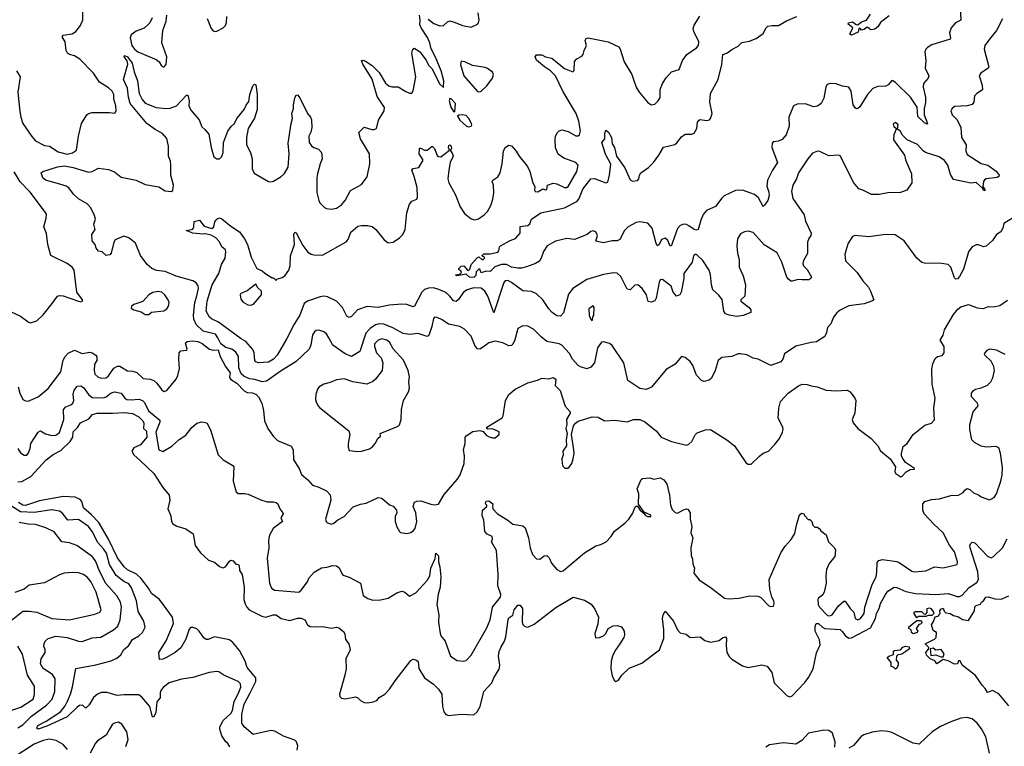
# Model space of a CAD drawing. Extents: x 2133489 to 2292442, y 756223 to 916462.
# Tile 168 of 256: x 2196629 to 2204450, y 818340 to 824110. Entities that reach past the tile are written whole.
import ezdxf

# ---------------------------------------------------------------- set-up
doc = ezdxf.new("R2010")
doc.units = 0

msp = doc.modelspace()

# ---------------------------------------------------------------- linework, layer by layer
at = {"layer": '0CON20XD'}
for points in [[(2196603, 823703), (2196632.5, 823655), (2196614.5, 823535), (2196631.3, 823381.3), (2196637.5, 823335), (2196655, 823286), (2196725, 823182.5), (2196755, 823149.2), (2196825, 823111.4), (2196865, 823105.7), (2196935, 823061.5), (2197005, 823040.9), (2197047.8, 823052.2), (2197080, 823075), (2197097.1, 823185), (2197120.8, 823285), (2197161.2, 823355), (2197175, 823365.6), (2197205, 823372.2), (2197343, 823373), (2197385, 823366.7), (2197395.8, 823385), (2197392.2, 823425), (2197377.7, 823477.7), (2197377.5, 823515), (2197362.9, 823542.9), (2197335, 823568.5), (2197263.4, 823613.4), (2197214.4, 823685), (2197106, 823796), (2197065, 823822.9), (2197025, 823834.3), (2197009.2, 823845), (2196997.1, 823865), (2196991.2, 823935), (2196967.5, 823975), (2196974.1, 823985.9), (2197045, 823998.8), (2197075, 824016.7), (2197111.2, 824065), (2197130, 824110), (2197129.6, 824255)], [(2204515.5, 822534.5), (2204445, 822492.5), (2204436.7, 822455), (2204421.2, 822425), (2204387, 822403), (2204355, 822357.5), (2204305, 822312.5), (2204285, 822307.5), (2204245, 822322.5), (2204225, 822323.3), (2204195, 822307.5), (2204164.1, 822265.9), (2204125, 822130), (2204095, 822070), (2204077, 822053), (2204065, 822050), (2204055, 822060), (2204024.5, 822144.5), (2204005, 822166), (2203935, 822177.1), (2203825, 822174), (2203795, 822182), (2203756, 822215), (2203653.3, 822353.3), (2203582.3, 822402.3), (2203505.9, 822404.1), (2203373.9, 822386.1), (2203265, 822396.7), (2203245, 822387.5), (2203210, 822335), (2203195.9, 822294.1), (2203184, 822245), (2203188, 822195), (2203281.3, 822101.3), (2203325.8, 822035), (2203370, 821985), (2203388, 821955), (2203412.5, 821885), (2203403.6, 821876.4), (2203336.9, 821853.1), (2203215, 821838.9), (2203146.2, 821803.8), (2203118.1, 821781.9), (2203093, 821747), (2203072, 821695), (2203046, 821665), (2203038, 821625), (2203023.8, 821595), (2202957.6, 821552.4), (2202914.4, 821545.6), (2202795, 821518), (2202705, 821456.7), (2202690.5, 821415), (2202675, 821391.9), (2202595, 821364.2), (2202495, 821414.4), (2202455, 821423.3), (2202405, 821447.5), (2202355, 821456.9), (2202334.5, 821455.5), (2202285, 821434.3), (2202205, 821428), (2202177.3, 821402.7), (2202154.2, 821325), (2202125, 821263.3), (2202105, 821248.8), (2202065, 821236.7), (2202045, 821243.8), (2202005, 821286.7), (2201974.4, 821365), (2201955.4, 821395.4), (2201915, 821428), (2201885, 821436.2), (2201835, 821374), (2201765, 821332), (2201647.9, 821192.1), (2201605, 821174.3), (2201555, 821181.9), (2201459.2, 821245), (2201428, 821385), (2201335, 821522.5), (2201315, 821538.8), (2201265, 821552.5), (2201250.7, 821549.3), (2201218.8, 821505), (2201193.8, 821385), (2201165, 821350), (2201135, 821338), (2201082.1, 821352.1), (2201063.7, 821363.7), (2201018.8, 821415), (2200995, 821458.8), (2200934, 821525), (2200915, 821535.6), (2200815, 821555.5), (2200770.3, 821590.3), (2200711.3, 821651.3), (2200665, 821677.5), (2200625, 821678), (2200585, 821656.7), (2200562, 821568), (2200546.6, 821533.4), (2200535, 821522), (2200515, 821520.8), (2200467.5, 821545), (2200405, 821557.1), (2200356.6, 821543.4), (2200321.8, 821518.2), (2200285, 821494), (2200265, 821496.2), (2200246.5, 821516.5), (2200215.9, 821595.9), (2200163, 821653), (2200125, 821672.9), (2200035, 821693.1), (2199985, 821727.1), (2199943.9, 821746.1), (2199925, 821746.7), (2199915, 821737.5), (2199902.7, 821675), (2199883.1, 821616.9), (2199875, 821600), (2199865, 821594.3), (2199795, 821616.9), (2199725, 821610), (2199675, 821618.9), (2199593.4, 821663.4), (2199521.9, 821691.9), (2199485, 821695.7), (2199455, 821686.8), (2199411.7, 821658.3), (2199379.1, 821620.9), (2199330.5, 821475), (2199265, 821434.4), (2199215, 821455.5), (2199117.5, 821525), (2199083.6, 821583.7), (2199065.3, 821615.3), (2199045, 821632.2), (2199005, 821644.4), (2198985, 821641.4), (2198969.8, 821630.2), (2198955, 821606.2), (2198942.1, 821525), (2198927.4, 821492.6), (2198824.3, 821395), (2198705, 821322.3), (2198589.7, 821240.3), (2198555, 821233.2), (2198497.4, 821252.6), (2198455, 821258.2), (2198408.7, 821278.7), (2198388.9, 821298.9), (2198370.5, 821345), (2198366, 821436), (2198345, 821468.6), (2198315, 821492.9), (2198266.4, 821506.4), (2198225.8, 821535.8), (2198204, 821585), (2198185, 821612), (2198085, 821636.7), (2198029.8, 821689.8), (2198013, 821733), (2198008.8, 821765), (2198019.8, 821865), (2198032.2, 821907.8), (2198050.5, 821975), (2198047.5, 821997.5), (2198031.7, 822021.7), (2198005, 822036.1), (2197872.6, 822072.6), (2197785, 822110.9), (2197715, 822119.5), (2197678, 822135), (2197641.4, 822165), (2197588, 822238), (2197548.1, 822335), (2197495, 822378.5), (2197455, 822390), (2197387.3, 822362.7), (2197375.8, 822344.2), (2197356.2, 822255), (2197345, 822242.5), (2197315, 822237.5), (2197285, 822266.7), (2197255, 822272.5), (2197237.5, 822295), (2197227.5, 822325), (2197203.8, 822355), (2197201.2, 822405), (2197227.5, 822445), (2197218, 822485), (2197230, 822525), (2197224.2, 822555), (2197194, 822615), (2197165, 822648), (2197095, 822686.2), (2197056.2, 822725), (2197018.8, 822775), (2196998.6, 822788.6), (2196967.4, 822797.4), (2196833.5, 822835), (2196813.8, 822855), (2196798.8, 822895), (2196812.5, 822905), (2196928.8, 822941.2), (2196985, 822948.4), (2197055, 822937.3), (2197175, 822900), (2197203.8, 822905), (2197255, 822931.9), (2197335, 822921.1), (2197381.1, 822901.1), (2197435, 822859.5), (2197555, 822836.5), (2197625, 822802.2), (2197733.4, 822783.4), (2197785, 822750), (2197833, 822747), (2197845, 822752.5), (2197850, 822795), (2197830.8, 822875), (2197830.8, 822955), (2197827, 822987), (2197812, 823025), (2197810, 823105), (2197797.9, 823167.9), (2197764.3, 823205), (2197705, 823237.5), (2197640, 823285), (2197505.9, 823445), (2197492.6, 823495), (2197486.6, 823565), (2197452.9, 823635), (2197487, 823757), (2197482.4, 823782.4), (2197460, 823815), (2197462.5, 823825), (2197485, 823814), (2197521.1, 823765), (2197538.5, 823695), (2197565.5, 823625), (2197576.9, 823525), (2197601.5, 823475), (2197625, 823448.1), (2197714, 823414), (2197795, 823404.5), (2197823.1, 823406.9), (2197875, 823425.6), (2197955, 823510), (2197965, 823510), (2197974.4, 823464.4), (2197973.7, 823423.7), (2197990.2, 823390.2), (2198054.7, 823314.7), (2198075, 823258.1), (2198099.1, 823239.1), (2198130.3, 823200.3), (2198149.2, 823095), (2198171.7, 823021.7), (2198194.2, 823004.2), (2198215, 823005.8), (2198235, 823024), (2198245.8, 823054.2), (2198248.5, 823135), (2198282.5, 823225), (2198308.2, 823261.8), (2198334.3, 823285), (2198354.3, 823325), (2198412.8, 823397.2), (2198428, 823432), (2198449.3, 823460.7), (2198457.8, 823515), (2198481.4, 823585), (2198495, 823598.8), (2198505, 823593.3), (2198514.3, 823515), (2198514.3, 823395.7), (2198493, 823327), (2198444.6, 823245.4), (2198431.8, 823175), (2198430.8, 823115), (2198462.5, 823055), (2198474.2, 823005.8), (2198474.4, 822925), (2198492.1, 822892.1), (2198604.5, 822824.5), (2198625, 822821.4), (2198645, 822827.8), (2198705.7, 822865), (2198731.9, 822888.1), (2198762.2, 822937.8), (2198768.2, 823045), (2198761.1, 823128.9), (2198784.2, 823285), (2198795.8, 823325), (2198790, 823365), (2198804, 823405), (2198802.5, 823435), (2198814.3, 823485.7), (2198822.5, 823507.5), (2198835, 823513.3), (2198855, 823490), (2198913.8, 823365), (2198938.8, 823335), (2198946.2, 823315), (2198950, 823255), (2198942.1, 823217.9), (2198925.7, 823184.3), (2198927.1, 823135), (2198947.2, 823107.2), (2198965, 823094.4), (2199002.9, 823082.9), (2199025.8, 823055), (2199031.9, 823005), (2199014.4, 822965), (2198993.3, 822886.7), (2198987.9, 822855), (2198988.3, 822738.3), (2199004.2, 822675), (2199014.2, 822655), (2199049.7, 822619.7), (2199065, 822610), (2199105.9, 822604.1), (2199145, 822614.2), (2199185, 822640), (2199214.2, 822675), (2199257.1, 822752.9), (2199345, 822800.8), (2199389.1, 822860.9), (2199410.6, 822965), (2199407.5, 823045), (2199336.7, 823165), (2199322.5, 823215), (2199365, 823256.2), (2199425, 823238), (2199445, 823238), (2199463.9, 823246.1), (2199478.3, 823311.7), (2199522.7, 823387.3), (2199527.7, 823412.3), (2199469, 823499), (2199428, 823638), (2199355, 823756.7), (2199343.8, 823785), (2199355, 823788), (2199375, 823782), (2199429.2, 823745), (2199485, 823690), (2199535, 823607.1), (2199560, 823585), (2199585, 823576.9), (2199635.8, 823575.8), (2199695, 823538.6), (2199725, 823525.8), (2199744.1, 823525.9), (2199755.5, 823544.5), (2199774.5, 823655), (2199743.1, 823845), (2199751.2, 823875), (2199765, 823883.8), (2199807.5, 823855), (2199858, 823788), (2199875, 823748.8), (2199901.3, 823721.3), (2199965, 823598), (2199995, 823572.5), (2199996.6, 823623.4), (2199977.5, 823705), (2199932.4, 823812.4), (2199897.4, 823877.4), (2199886.4, 823925), (2199867.7, 823967.7), (2199816.9, 824045), (2199807.8, 824072.2), (2199810.6, 824105), (2199804.6, 824145.4)], [(2197680.5, 824125), (2197663.9, 824086.1), (2197648.2, 824071.8), (2197617.9, 824042.1), (2197555, 824019.7), (2197515, 823990.8), (2197507.7, 823965), (2197520.5, 823905), (2197540, 823875), (2197567.3, 823855), (2197714.1, 823794.1), (2197736, 823776), (2197755, 823742.5), (2197775, 823732.5), (2197792.5, 823755), (2197798.8, 823815), (2197758, 823925), (2197766, 824025), (2197791.2, 824098.8), (2197798.1, 824145)], [(2204226.9, 822816.9), (2204185, 822812.5), (2204045, 822841.1), (2204021.2, 822881.2), (2204000, 822955), (2203975, 822991.4), (2203932, 823022), (2203823.8, 823055), (2203805, 823068), (2203760, 823120), (2203677, 823157), (2203642.1, 823192.1), (2203625, 823222.5), (2203601.7, 823241.7), (2203605.3, 823275.3), (2203585, 823292.9), (2203567.5, 823282.5), (2203572.5, 823262.5), (2203592.5, 823245), (2203572.5, 823195), (2203570.6, 823155), (2203657.5, 823035), (2203665, 822996.7), (2203713.3, 822886.7), (2203715.9, 822814.1), (2203674.1, 822755.9), (2203625, 822738), (2203525, 822735.8), (2203455, 822722.5), (2203395, 822722.2), (2203326.7, 822755), (2203295, 822766.9), (2203255.5, 822815), (2203145, 823028.8), (2203133.9, 823033.9), (2203055, 823030), (2202985, 823064.3), (2202965, 823065.6), (2202925, 823048.9), (2202888.1, 823005), (2202815.5, 822895), (2202798.6, 822845), (2202770, 822795), (2202758.5, 822745), (2202769.8, 822689.8), (2202859.7, 822559.7), (2202871.3, 822511.3), (2202915.8, 822415), (2202913.8, 822395), (2202897.3, 822372.7), (2202887, 822343), (2202886.3, 822253.7), (2202855, 822198.8), (2202849.5, 822175), (2202854.4, 822155), (2202885, 822127.5), (2202917.5, 822065), (2202914.2, 822055), (2202896.6, 822043.4), (2202844.5, 822045.5), (2202813.1, 822046.9), (2202765, 822032.5), (2202755, 822033.3), (2202735, 822050), (2202723.1, 822065), (2202681.5, 822185), (2202645, 822257.5), (2202543.2, 822323.2), (2202455, 822420.8), (2202415, 822430.8), (2202385, 822426.2), (2202355, 822410), (2202331.2, 822368.8), (2202325.7, 822315), (2202330, 822255), (2202342.9, 822205), (2202344.2, 822145), (2202375.7, 822075), (2202393.3, 822005), (2202388.6, 821915), (2202356.7, 821885), (2202356.7, 821875), (2202424.2, 821825), (2202435.6, 821805), (2202435.6, 821784.4), (2202375, 821760), (2202325, 821754.3), (2202265, 821762.5), (2202234.4, 821774.4), (2202221.4, 821795), (2202208, 821888), (2202180.6, 821925), (2202135.7, 821965), (2202123.4, 822003.4), (2202116.8, 822085), (2202105, 822120.8), (2202055, 822197.5), (2202004.3, 822245.7), (2201994.4, 822245.6), (2201982, 822235), (2201970.8, 822185), (2201902.9, 822095), (2201903.1, 822055), (2201882.9, 821945), (2201873.3, 821925), (2201845, 821913.3), (2201819.2, 821945), (2201803.8, 821995), (2201735, 822047.5), (2201717, 822043), (2201707.1, 822025), (2201685, 821897.5), (2201675, 821877.5), (2201645, 821866.7), (2201621.7, 821871.7), (2201608, 821925), (2201572, 821975), (2201537.5, 822005), (2201515, 822001.2), (2201477.5, 821965), (2201455, 821971.2), (2201405, 822070), (2201375, 822096.2), (2201345, 822100), (2201265, 822086.5), (2201135, 822046.7), (2201096.8, 822023.2), (2201023.5, 821976.5), (2200988.9, 821931.1), (2200948.3, 821781.7), (2200924.2, 821755.8), (2200895, 821758.6), (2200859.2, 821785), (2200832.8, 821812.8), (2200785.5, 821885.5), (2200735, 821933.1), (2200695, 821950.6), (2200625, 821955.6), (2200535, 822022.9), (2200505, 822037.7), (2200485, 822036.7), (2200475, 822023.8), (2200395, 821782.5), (2200347.4, 821915), (2200322.9, 821955), (2200295, 821977.2), (2200235, 821980.8), (2200181.9, 821965), (2200153, 821947), (2200115, 821888.1), (2200095, 821871.9), (2200075, 821878.1), (2200045, 821914.4), (2200015, 821942.5), (2199958.5, 821968.5), (2199915, 821980.2), (2199875, 821979), (2199845, 821967.2), (2199824, 821946), (2199765, 821834.4), (2199755, 821831.1), (2199705, 821849.1), (2199665, 821851.8), (2199565, 821842.1), (2199475, 821823.3), (2199387.9, 821832.1), (2199311.2, 821805), (2199265, 821752), (2199245, 821744), (2199226.8, 821756.8), (2199192.2, 821825), (2199145, 821873.6), (2199075, 821910.5), (2199045, 821914.5), (2199015, 821910), (2198915, 821874), (2198887.9, 821855), (2198852.8, 821765), (2198808.1, 821691.9), (2198751.5, 821578.5), (2198675, 821445.8), (2198645, 821413.1), (2198605, 821391.4), (2198525, 821385.7), (2198505, 821392.9), (2198495.7, 821405), (2198491.1, 821465), (2198482, 821492), (2198425.4, 821555), (2198388.5, 821575), (2198208.3, 821708.3), (2198153.4, 821733.4), (2198137, 821747), (2198111.3, 821795), (2198116.9, 821875), (2198157.9, 822005), (2198210.4, 822095), (2198231.2, 822165), (2198261.2, 822215), (2198267.4, 822267.4), (2198263, 822283), (2198235, 822306), (2198216.9, 822346.9), (2198186.6, 822376.6), (2198148.8, 822398.8), (2198105, 822408.9), (2198085.7, 822405.7), (2198005, 822414.5), (2197950, 822435), (2198003, 822447), (2198012.5, 822465), (2198013.6, 822506.4), (2198057, 822517), (2198095, 822470), (2198155, 822452.5), (2198170, 822465), (2198180, 822505), (2198194.1, 822525.9), (2198215, 822536.7), (2198235, 822528), (2198305, 822469.2), (2198374.2, 822425), (2198415, 822370.8), (2198437.8, 822325), (2198467.8, 822225), (2198513.3, 822135), (2198556.1, 822116.1), (2198576.4, 822096.4), (2198635, 822060), (2198645, 822060), (2198665, 822040), (2198671.7, 822048.3), (2198715, 822063.3), (2198735, 822076.7), (2198767.7, 822122.3), (2198777.1, 822155), (2198780.5, 822235), (2198812.5, 822325), (2198806, 822404), (2198811.2, 822418.8), (2198815, 822423.3), (2198825, 822416.7), (2198878.2, 822318.2), (2198918.8, 822265), (2198945, 822248), (2198965, 822242), (2199035, 822240), (2199223.1, 822345), (2199238.5, 822365), (2199257.9, 822422.1), (2199315, 822469.5), (2199344.5, 822474.5), (2199395, 822476.7), (2199428.6, 822468.6), (2199458.6, 822445), (2199525, 822361.4), (2199555, 822339.2), (2199595, 822342.5), (2199645, 822377.5), (2199672.5, 822405), (2199690.8, 822445), (2199704.3, 822575), (2199726, 822645), (2199745, 822668.8), (2199782.5, 822685), (2199789.3, 822700.7), (2199786.8, 822776.8), (2199763.1, 822865), (2199742.5, 822915), (2199755, 822929.4), (2199798.8, 822935), (2199833.3, 822995), (2199802.5, 823045), (2199803.3, 823085), (2199805, 823090), (2199815, 823088.8), (2199845, 823074.3), (2199865, 823073.1), (2199905.8, 823105.8), (2199925, 823086.2), (2199945, 823032), (2199955, 823022.5), (2199975, 823020), (2200042.5, 823075), (2200036, 823095), (2200038.8, 823111.2), (2200045, 823115.8), (2200055, 823106), (2200057.5, 823085), (2200047.5, 823075), (2200066, 823046), (2200071.5, 823025), (2200049.3, 822975), (2200037.1, 822915), (2200030.8, 822845), (2200036.9, 822815), (2200086.7, 822725), (2200127.9, 822625), (2200161.1, 822571.1), (2200215, 822528.1), (2200245, 822520.6), (2200272.4, 822527.6), (2200319.5, 822560.5), (2200345, 822588), (2200370.6, 822635), (2200387.8, 822685), (2200395.6, 822735), (2200391.2, 822795), (2200381.2, 822825), (2200386.7, 822835), (2200427, 822863), (2200445.5, 822894.5), (2200461.9, 822965), (2200473.1, 823065), (2200486.1, 823093.9), (2200515, 823112.5), (2200535, 823107.5), (2200572, 823065), (2200595, 823026.7), (2200661.2, 822945), (2200682, 822905), (2200703.8, 822815), (2200720, 822785), (2200716.7, 822755), (2200722.5, 822745), (2200745, 822743.8), (2200785, 822767.5), (2200805, 822760), (2200815, 822762.5), (2200820, 822795), (2200865, 822810.8), (2200895, 822805.7), (2200955, 822778.6), (2200975, 822777.5), (2200985, 822786), (2201053.8, 822905), (2201065.6, 822955), (2201045, 822976.7), (2200951.2, 823011.2), (2200905, 823041.4), (2200883.7, 823093.7), (2200881.3, 823158.7), (2200886, 823185), (2200901.2, 823215), (2200912.7, 823227.3), (2200935, 823236.2), (2200985, 823222), (2201045, 823188.6), (2201065, 823188.6), (2201075, 823196), (2201082.2, 823227.8), (2201070, 823305), (2201048.5, 823365), (2201025, 823404.3), (2200943.4, 823543.4), (2200883.8, 823665), (2200844.8, 823704.8), (2200798.1, 823735), (2200735, 823788), (2200724, 823815), (2200735, 823830), (2200775, 823830.8), (2200805.6, 823815.6), (2200855, 823803.3), (2200955, 823722.5), (2201023, 823697), (2201033, 823707), (2201035, 823777.5), (2201055, 823800), (2201095, 823820), (2201105.8, 823834.2), (2201112, 823865), (2201130, 823905), (2201120, 823945), (2201128.7, 823961.3), (2201145, 823965.9), (2201304, 823934), (2201387.5, 823895), (2201398.8, 823875), (2201429.2, 823775), (2201490.8, 823675), (2201506.4, 823626.4), (2201525.7, 823575), (2201548.6, 823535), (2201615, 823454), (2201645, 823434.2), (2201675, 823440), (2201700, 823465), (2201716.8, 823493.2), (2201716.9, 823555), (2201735, 823603.3), (2201765, 823648.8), (2201806.7, 823695), (2201866, 823715), (2201894.2, 823785), (2201927, 823833), (2202004.3, 823885.7), (2202021.2, 823905), (2202024, 823935), (2201983.5, 824015), (2201979.3, 824040.7), (2201985, 824066), (2202032.1, 824137.9)], [(2199873.4, 824113.4), (2199919.3, 824079.3), (2199965, 824062), (2199995, 824063.3), (2200026.4, 824093.6), (2200045, 824100), (2200088.8, 824088.8), (2200146.4, 824063.6), (2200215, 824052), (2200265, 824074), (2200274.2, 824085.8), (2200278.1, 824105), (2200271.1, 824165)], [(2204098, 824215), (2204103.2, 824106.8), (2204062, 824085), (2204027.1, 824045), (2204013.1, 824005), (2204022.5, 823965), (2204018.8, 823955), (2203875, 823910), (2203839.7, 823890.3), (2203826, 823875), (2203818, 823855), (2203827.1, 823785), (2203821.9, 823725), (2203850, 823665), (2203844.2, 823645), (2203806.5, 823603.5), (2203805.5, 823575), (2203822.9, 823495), (2203823.2, 823453.2), (2203812.3, 823405), (2203813.6, 823355), (2203838.8, 823285), (2203835, 823280), (2203815, 823290), (2203761.7, 823341.7), (2203756.2, 823415), (2203704.3, 823494.3), (2203585, 823611.4), (2203565, 823625.7), (2203555, 823626), (2203527.6, 823592.4), (2203508.9, 823581.1), (2203445, 823580), (2203405, 823564.2), (2203364.1, 823515.9), (2203301.3, 823418.7), (2203285, 823404), (2203275, 823402.5), (2203265, 823410), (2203250, 823435), (2203233.7, 823543.7), (2203216, 823575), (2203165, 823582.5), (2203115, 823600), (2203065.6, 823604.4), (2203043.6, 823596.4), (2203032.1, 823577.9), (2203015, 823487.5), (2202995, 823444), (2202965, 823424.3), (2202935, 823417.1), (2202869.2, 823440.8), (2202805, 823438.5), (2202774.4, 823425), (2202738.1, 823335), (2202741.1, 823265), (2202717.1, 823195), (2202685, 823158.2), (2202655, 823146.2), (2202615, 823140.8), (2202605, 823126.7), (2202603.5, 823095), (2202648, 822975), (2202607.8, 822915), (2202569.4, 822835), (2202563, 822787), (2202580.2, 822740.2), (2202582.2, 822715), (2202570.5, 822675), (2202545, 822636.7), (2202535, 822627.5), (2202497.5, 822695), (2202465, 822723.1), (2202370, 822755), (2202315, 822754.2), (2202225, 822710.9), (2202205, 822693.3), (2202155, 822625.5), (2202083.1, 822595), (2202057.4, 822562.6), (2202038, 822518), (2202017.1, 822445), (2202005, 822437.5), (2201985, 822443.1), (2201945, 822474.2), (2201925, 822482.5), (2201905, 822485.7), (2201875, 822475.7), (2201855, 822452), (2201815, 822340), (2201805, 822316.7), (2201795, 822312), (2201776.6, 822356.6), (2201755, 822376), (2201728, 822365), (2201709.2, 822325), (2201695, 822313.3), (2201685, 822332.5), (2201653.1, 822455), (2201618, 822495), (2201555, 822506), (2201525, 822498.9), (2201463.1, 822465), (2201433.1, 822435), (2201395.8, 822365), (2201375, 822354.3), (2201333.6, 822353.6), (2201265, 822338.8), (2201205, 822350), (2201218.8, 822395), (2201204, 822425), (2201185, 822434.4), (2201165, 822427.5), (2201136.4, 822403.6), (2201035, 822365.7), (2200975, 822373.8), (2200885, 822350.8), (2200818.6, 822315), (2200790.7, 822269.3), (2200772, 822215), (2200757, 822193), (2200727.1, 822172.9), (2200655, 822147.5), (2200615, 822136.9), (2200585, 822136.7), (2200535, 822145.5), (2200495, 822165.6), (2200455, 822167.1), (2200402.5, 822147.5), (2200365, 822110), (2200335, 822114.2), (2200295, 822100), (2200285, 822130), (2200275, 822130), (2200255, 822107.5), (2200251.7, 822078.3), (2200236.6, 822063.4), (2200202.5, 822065), (2200175, 822090), (2200100, 822075), (2200090, 822085), (2200125, 822090), (2200137.5, 822102.5), (2200132.5, 822115), (2200117, 822127), (2200116.7, 822135), (2200135, 822153.8), (2200155.5, 822155.5), (2200185, 822120), (2200195, 822117.5), (2200205, 822130), (2200215.8, 822165), (2200265, 822222.5), (2200276.7, 822226.7), (2200300, 822205), (2200310, 822205), (2200320, 822215), (2200320, 822225), (2200300, 822235), (2200315, 822250), (2200365, 822250), (2200425.6, 822264.4), (2200434.2, 822275), (2200439.2, 822305), (2200448.8, 822315), (2200525, 822357.5), (2200568.2, 822371.8), (2200604.3, 822415), (2200605, 822468.8), (2200665.8, 822475), (2200679.8, 822490.2), (2200694, 822526), (2200767.5, 822575), (2200955, 822615.9), (2201053.9, 822666.1), (2201070, 822685), (2201102.7, 822765), (2201165, 822845.6), (2201195, 822847.8), (2201285, 822814), (2201301.2, 822818.8), (2201314.7, 822875.3), (2201324, 822964), (2201281.2, 823041.2), (2201252, 823135), (2201275.8, 823165), (2201276.7, 823205), (2201285, 823232.5), (2201305, 823215.8), (2201329.1, 823175), (2201334.3, 823124.3), (2201353.3, 823095), (2201368.8, 823025), (2201435, 822934.2), (2201477.9, 822837.9), (2201497.7, 822827.7), (2201535.7, 822834.3), (2201546.2, 822845), (2201551.2, 822875), (2201562.5, 822895), (2201623, 822937), (2201663, 822977), (2201706.1, 823033.9), (2201742.3, 823097.7), (2201832.1, 823117.9), (2201848.9, 823131.1), (2201885, 823178.8), (2201915, 823201.2), (2201965, 823200), (2201985, 823209.2), (2202007.5, 823245), (2202012.9, 823295), (2202025, 823312.5), (2202035, 823316.9), (2202085, 823310), (2202106.7, 823315), (2202116.2, 823325), (2202129.2, 823365), (2202110, 823455), (2202116.7, 823525), (2202177.8, 823635), (2202206.5, 823755), (2202215, 823833.3), (2202245, 823844.3), (2202285, 823874.3), (2202335, 823899.2), (2202365, 823929.2), (2202425, 823939.2), (2202457.3, 823952.7), (2202478.8, 823961.2), (2202535, 824001.2), (2202558, 824045), (2202572.1, 824057.9), (2202605, 824064.4), (2202655.9, 824064.1), (2202719.1, 824100.9), (2202801.2, 824135)], [(2203535, 824140), (2203465, 824087.5), (2203445, 824052.5), (2203422.5, 824035), (2203390.7, 824030.7), (2203365, 824047.5), (2203355, 824047.5), (2203336.7, 824033.3), (2203315, 824027.5), (2203305, 824040), (2203295, 824040), (2203287.7, 824012.3), (2203235, 823987.5), (2203222.5, 823995), (2203247.5, 824045), (2203210, 824075), (2203212.5, 824085), (2203243, 824093), (2203271.7, 824071.7), (2203285, 824070), (2203315, 824092.5), (2203355, 824107.5), (2203387.5, 824155)], [(2198118.3, 824118.3), (2198148.8, 824038.8), (2198165, 824021.2), (2198175, 824016.2), (2198195, 824018.8), (2198245, 824045.8), (2198264.2, 824065), (2198271.1, 824088.9), (2198274.4, 824135)], [(2204434.2, 824115.8), (2204388.8, 824025), (2204331.2, 823955), (2204294.4, 823905.6), (2204288.6, 823875), (2204326.7, 823735), (2204322.5, 823725), (2204262.5, 823685), (2204250, 823665), (2204275, 823590), (2204277.7, 823552.3), (2204232.5, 823525), (2204213.9, 823506.1), (2204208.8, 823455), (2204195, 823436.7), (2204155, 823425.8), (2204055, 823421.4), (2204035, 823406), (2204024.3, 823385), (2204034.3, 823355), (2204074, 823315), (2204103.2, 823253.2), (2204110, 823175), (2204147.1, 823115), (2204144.8, 823065), (2204155, 823039.5), (2204265, 822967.5), (2204318.6, 822955), (2204385, 822908.4), (2204409.5, 822875), (2204405.7, 822865), (2204392.2, 822857.8), (2204305, 822846.5), (2204291.3, 822838.7), (2204283.5, 822825), (2204279.2, 822785), (2204295, 822762.5), (2204295, 822750), (2204285, 822752.5), (2204278.3, 822768.3), (2204226.9, 822816.9)], [(2200283, 823537), (2200295, 823543.3), (2200338.8, 823585), (2200383.8, 823645), (2200393.3, 823675), (2200383.6, 823693.6), (2200345, 823723.3), (2200325, 823731.2), (2200225, 823747.5), (2200165, 823776), (2200135, 823780), (2200129.2, 823755), (2200156.2, 823665), (2200265, 823540), (2200283, 823537)], [(2200085, 823377.5), (2200090, 823445), (2200055, 823482.9), (2200045, 823484.2), (2200040, 823465), (2200053.5, 823415), (2200075, 823382), (2200085, 823377.5)], [(2200195, 823258), (2200215, 823263.8), (2200220, 823275), (2200216.7, 823285), (2200195.8, 823325), (2200175, 823349.2), (2200145, 823354.4), (2200118, 823352), (2200106.7, 823345), (2200125, 823313.3), (2200178.8, 823265), (2200195, 823258)], [(2196555, 821792.5), (2196635.7, 821755.7), (2196695, 821710), (2196715, 821703.3), (2196765, 821720), (2196814.2, 821765.8), (2196886.2, 821855), (2196930, 821915), (2196945, 821920.8), (2196975, 821916.1), (2197096.1, 821873.9), (2197115, 821870), (2197127.5, 821875), (2197126.7, 821885), (2197084, 821945), (2197061.7, 822121.7), (2197045, 822146), (2197006.2, 822175), (2196877.5, 822237.5), (2196851.5, 822325), (2196841.1, 822411.1), (2196821.9, 822465), (2196839.4, 822535), (2196840.8, 822565), (2196835, 822580), (2196711.5, 822741.5), (2196631.8, 822821.8), (2196585, 822900.6)], [(2197625, 821768.8), (2197655, 821770), (2197675, 821786.7), (2197775, 821798.8), (2197796.7, 821815), (2197810, 821835), (2197816.2, 821865), (2197809.2, 821885), (2197781.1, 821925), (2197757.1, 821945), (2197725, 821952.3), (2197687.3, 821942.7), (2197655.4, 821924.6), (2197607.6, 821872.4), (2197535, 821848.6), (2197516.2, 821835), (2197515, 821820), (2197535, 821806), (2197595, 821789.2), (2197625, 821768.8)], [(2198465, 821842.5), (2198485, 821850), (2198550, 821925), (2198550, 821955), (2198520.7, 821980.7), (2198505, 822010), (2198435, 821956.7), (2198385, 821936.7), (2198380, 821925), (2198385, 821890), (2198405, 821867.5), (2198440, 821845), (2198465, 821842.5)], [(2197204.3, 821465.7), (2197235, 821445.8), (2197243, 821433), (2197241.4, 821405), (2197223.3, 821375), (2197219.5, 821325), (2197227.1, 821295), (2197248.8, 821275), (2197275, 821264.4), (2197315, 821265.6), (2197335, 821281.4), (2197376.9, 821343.1), (2197405, 821358.6), (2197425, 821358.6), (2197485, 821322.5), (2197528.9, 821318.9), (2197559.3, 821309.3), (2197609.7, 821259.7), (2197665, 821255.7), (2197693.3, 821245), (2197718.8, 821225), (2197755, 821172.5), (2197775, 821157.5), (2197796.7, 821165), (2197871.2, 821255), (2197885.8, 821285), (2197899.3, 821340.7), (2197891.8, 821415), (2197895.5, 821464.5), (2197909.5, 821480.5), (2197957.5, 821485), (2197960, 821495), (2197946.4, 821543.6), (2197960, 821555), (2198005, 821560), (2198045, 821553.8), (2198078.8, 821538.8), (2198137.5, 821495), (2198165, 821486), (2198205, 821487.5), (2198220, 821435), (2198263.3, 821355), (2198300, 821305), (2198296.7, 821275), (2198303.8, 821255), (2198355, 821223.3), (2198412.3, 821162.3), (2198435, 821150), (2198475, 821146.7), (2198505, 821136.7), (2198526.1, 821116.1), (2198551.2, 821065), (2198565.9, 821005.9), (2198574, 820925), (2198598.8, 820865), (2198642.7, 820802.7), (2198677.7, 820767.7), (2198784, 820724), (2198800, 820695), (2198804.4, 820615), (2198848.9, 820545), (2198867.6, 820497.6), (2198917.5, 820455), (2198953.9, 820413.9), (2199005, 820398.1), (2199065, 820367.5), (2199095.7, 820335.7), (2199100, 820295), (2199058.8, 820145), (2199063.8, 820125), (2199075, 820113.3), (2199105, 820104), (2199125, 820111.2), (2199155, 820138), (2199205, 820166.2), (2199278, 820242), (2199335, 820262.9), (2199380.7, 820270.7), (2199475, 820315.8), (2199505, 820311.2), (2199565, 820258), (2199595, 820245.8), (2199623.1, 820215), (2199625.6, 820195), (2199610.6, 820165), (2199611.9, 820125), (2199625, 820083.3), (2199645, 820046.7), (2199655, 820038.8), (2199705, 820031.2), (2199735, 820036.7), (2199755, 820050), (2199769.7, 820070.3), (2199782.9, 820125), (2199775.6, 820195), (2199754.4, 820245), (2199765, 820277.5), (2199783.3, 820286.7), (2199815, 820289.2), (2199895.9, 820264.1), (2199925, 820258.8), (2199955, 820263.3), (2200000.2, 820339.8), (2200105, 820460), (2200128.1, 820495), (2200160, 820585), (2200161.4, 820645), (2200153.4, 820696.6), (2200167.5, 820745), (2200167.3, 820792.7), (2200176, 820805), (2200229.1, 820840.9), (2200285, 820848.8), (2200310, 820840), (2200335, 820810), (2200357.3, 820797.3), (2200385, 820788.8), (2200405, 820790), (2200436.2, 820815), (2200436.1, 820836.1), (2200385, 820861.2), (2200348.3, 820858.3), (2200340, 820865), (2200340, 820875), (2200461.7, 820948.3), (2200469.4, 820965), (2200488.1, 821085), (2200515, 821132.5), (2200563.3, 821175), (2200665, 821226.2), (2200742.3, 821247.7), (2200775, 821263.3), (2200833, 821257), (2200865, 821268.8), (2200886.7, 821255), (2200883.3, 821205), (2200921.2, 821165), (2200960.9, 821040.9), (2201002.5, 820995), (2201002.5, 820985), (2200972, 820935), (2200973.8, 820895), (2200966.7, 820865), (2200977.5, 820825), (2200968.8, 820775), (2200973, 820727), (2200944.2, 820685), (2200946.2, 820655), (2200936.4, 820623.6), (2200936.7, 820585), (2200943.9, 820563.9), (2200958.3, 820548.3), (2200981.7, 820548.3), (2200993, 820557), (2201013.6, 820586.4), (2201026.4, 820623.6), (2201033.3, 820665), (2201031.2, 820695), (2201012.5, 820815), (2201026.7, 820885), (2201043, 820907), (2201065, 820921.2), (2201175, 820957.5), (2201225, 820954), (2201275, 820924), (2201355, 820930), (2201455, 820916.7), (2201505, 820936), (2201555, 820936), (2201595, 820916.2), (2201684.5, 820844.5), (2201725, 820794.4), (2201805, 820760), (2201925, 820731.4), (2201945, 820738), (2201968.6, 820761.4), (2201995, 820814), (2202011.1, 820828.9), (2202075, 820853.3), (2202115, 820856.7), (2202246.7, 820775), (2202305.7, 820725.7), (2202396.7, 820595), (2202411.7, 820581.7), (2202438.3, 820581.7), (2202505, 820643.8), (2202535, 820668), (2202576.7, 820685), (2202625, 820733.8), (2202663.8, 820785), (2202688, 820835), (2202693.8, 820855), (2202691.2, 820875), (2202653.8, 820945), (2202659.2, 821025), (2202673, 821077), (2202733.3, 821145), (2202815, 821201.2), (2202845, 821216.2), (2202885, 821213.8), (2202915, 821201.2), (2202963.9, 821193.9), (2203035, 821167.1), (2203115, 821162), (2203202.3, 821167.7), (2203225, 821154), (2203262.5, 821105), (2203270.8, 821085), (2203261.9, 820985), (2203241.8, 820935), (2203248.8, 820908.8), (2203285, 820862.5), (2203393.3, 820785), (2203446.2, 820725), (2203465, 820687.5), (2203541.7, 820621.7), (2203585, 820560), (2203581.2, 820521.2), (2203587.5, 820505), (2203610.7, 820490.7), (2203625, 820481.2), (2203635, 820482), (2203671.2, 820518.8), (2203701.7, 820538.3), (2203735, 820540), (2203737.5, 820545), (2203665, 820592.5), (2203642.5, 820625), (2203632.5, 820645), (2203632.5, 820665), (2203645, 820720), (2203677.5, 820745), (2203726.7, 820815), (2203819.1, 820890.9), (2203871.2, 820905), (2203895, 820932.5), (2203890.8, 821025), (2203899.2, 821105), (2203876, 821215), (2203874.2, 821335), (2203883, 821377), (2203901.2, 821418.8), (2203920, 821435), (2203955, 821442.5), (2203971.2, 821465), (2203972.5, 821515), (2203939.4, 821565), (2203964.5, 821605), (2203974.1, 821645.9), (2204045, 821768.8), (2204079.3, 821810.7), (2204105, 821830.8), (2204165, 821847.5), (2204233.1, 821823.1), (2204285, 821815.7), (2204325, 821832), (2204365, 821830), (2204415, 821839.2), (2204475, 821882.5)], [(2201175, 821720), (2201183, 821757), (2201190, 821765), (2201192.5, 821825), (2201185, 821836.7), (2201150, 821815), (2201153.3, 821765), (2201162.5, 821735), (2201175, 821720)], [(2199315, 820680), (2199345, 820683.8), (2199407.7, 820702.3), (2199431.2, 820718.8), (2199453.3, 820745), (2199473.3, 820785), (2199496.1, 820803.9), (2199492.5, 820825), (2199635, 820883.3), (2199646.1, 820893.9), (2199658.8, 820935), (2199662.5, 821015), (2199676.2, 821085), (2199716, 821155), (2199724, 821185), (2199720, 821235), (2199724.2, 821275), (2199715.5, 821325.5), (2199676.3, 821406.3), (2199595.8, 821495.8), (2199565, 821548.5), (2199545, 821565.4), (2199505, 821574.5), (2199475, 821564.5), (2199447.1, 821535), (2199447.7, 821515), (2199463.8, 821465), (2199500.8, 821425), (2199514.3, 821385), (2199506.8, 821323.2), (2199456.2, 821255), (2199433.2, 821236.8), (2199385, 821215.8), (2199275, 821234.5), (2199205, 821258.9), (2199145, 821250.8), (2199095, 821229.2), (2199045, 821216), (2199005, 821192.5), (2198993.3, 821175), (2198981.2, 821135), (2198978.8, 821095), (2198984.2, 821074.2), (2198995.8, 821045.8), (2199010.7, 821030.7), (2199242.5, 820845), (2199252.5, 820815), (2199237.5, 820745), (2199237.5, 820715), (2199245, 820690), (2199315, 820680)], [(2196618, 821195), (2196630, 821145), (2196653.3, 821095), (2196674.2, 821084.2), (2196695, 821082), (2196776.7, 821115), (2196855, 821181.2), (2196956.4, 821313.6), (2196975, 821406.2), (2196989.4, 821435), (2197015, 821460.8), (2197065, 821486.5), (2197125, 821459.2), (2197185, 821469.1), (2197204.3, 821465.7)], [(2202798.1, 820095), (2202821.7, 820178.3), (2202838.3, 820191.7), (2202855, 820190), (2202865, 820170), (2202891.7, 820141.7), (2202905, 820140), (2202920, 820125), (2202930, 820095), (2202945, 820080), (2202965, 820080), (2202975, 820070), (2202985, 820070), (2202990, 820055), (2203035, 820020), (2203052.5, 819965), (2203101.2, 819915), (2203108.8, 819898.8), (2203103.9, 819846.1), (2203057.7, 819792.3), (2203037.5, 819745), (2203031.2, 819695), (2203035.4, 819635.4), (2203019.6, 819565), (2203005, 819541.5), (2202973.6, 819516.4), (2202969.4, 819505), (2202971.8, 819465), (2202981.5, 819445), (2203045, 819379.1), (2203065, 819375.4), (2203082.5, 819385), (2203133.3, 819456.7), (2203175, 819493.1), (2203185, 819491.9), (2203225, 819433.5), (2203255.6, 819405), (2203265.8, 819355), (2203285, 819345.5), (2203307.5, 819355), (2203336.5, 819395), (2203341.2, 819445), (2203400.4, 819625), (2203431.8, 819685), (2203436.3, 819723.7), (2203439.6, 819800.4), (2203453.6, 819816.4), (2203482.7, 819822.7), (2203595, 819808), (2203615, 819800), (2203715, 819730.6), (2203735, 819724.5), (2203825, 819732.2), (2203893.9, 819766.1), (2203965, 819756.7), (2204075, 819784), (2204077.1, 819805), (2204054.3, 819885), (2204015, 819938), (2203965, 820035.7), (2203888.6, 820105), (2203814.2, 820185), (2203802.5, 820215), (2203802.5, 820265), (2203817.3, 820282.7), (2203870, 820300), (2203935, 820304.2), (2204025, 820332), (2204085.8, 820334.2), (2204123.3, 820355), (2204136.2, 820375), (2204155, 820388), (2204175, 820379.2), (2204205, 820352), (2204245, 820336.2), (2204265, 820322), (2204333, 820297), (2204370, 820315), (2204388, 820345), (2204423.1, 820445), (2204433.1, 820495), (2204435.5, 820555), (2204418.7, 820668.7), (2204405, 820710), (2204385, 820720), (2204305, 820714.2), (2204265, 820722.9), (2204212.1, 820752.1), (2204190.8, 820775), (2204176, 820855), (2204176, 820895), (2204202, 820995), (2204242.5, 821045), (2204236.7, 821065), (2204190, 821115), (2204189.2, 821145), (2204203.8, 821165), (2204221.2, 821175), (2204265, 821186.2), (2204315, 821209.1), (2204341.5, 821235), (2204357.5, 821265), (2204370.9, 821325), (2204365.5, 821355), (2204345, 821397.5), (2204294.2, 821445), (2204293.2, 821456.8), (2204314.5, 821485.5), (2204335, 821496), (2204385, 821488.6), (2204453.6, 821453.6)], [(2196613.8, 820705), (2196635, 820670), (2196665, 820651.1), (2196685, 820652.9), (2196696.7, 820665), (2196712.9, 820705), (2196717.1, 820745), (2196775.6, 820835), (2196795, 820844.4), (2196835, 820822.2), (2196885, 820807.8), (2196915, 820811.9), (2196945, 820832.9), (2196980, 820935), (2196977.5, 821015), (2196994.2, 821035.8), (2197035, 821050.9), (2197051.3, 821065), (2197058.6, 821085), (2197053.1, 821135), (2197061.5, 821168.5), (2197085, 821200), (2197115, 821203.6), (2197135, 821190.5), (2197175, 821132.7), (2197205, 821110), (2197295, 821106), (2197315, 821113.9), (2197355, 821146.6), (2197385, 821154.6), (2197435, 821144.5), (2197464.8, 821104.8), (2197480, 821095), (2197515, 821091.4), (2197575, 821097.6), (2197605, 821086.9), (2197619.7, 821069.7), (2197651.6, 821005), (2197741.1, 820931.1), (2197741.8, 820915), (2197709.5, 820835), (2197734.3, 820695), (2197765, 820680.8), (2197836.1, 820723.9), (2197895, 820775.7), (2197949.7, 820810.3), (2197995, 820872.5), (2198035, 820906.7), (2198075, 820916.7), (2198115, 820910), (2198145, 820852.5), (2198206.7, 820655), (2198243.9, 820613.9), (2198320.7, 820570.7), (2198329.5, 820559.5), (2198324.3, 820445), (2198349.7, 820359.7), (2198365, 820348), (2198418.3, 820348.3), (2198445, 820342), (2198545, 820296.7), (2198595, 820281.2), (2198645, 820282.5), (2198665, 820276.7), (2198680, 820265), (2198695.9, 820225.9), (2198720, 820195), (2198722.5, 820185), (2198702.5, 820155), (2198716.7, 820125), (2198641.7, 820068.3), (2198613.1, 820016.9), (2198606.2, 819975), (2198607.8, 819915), (2198594.5, 819835), (2198613.1, 819635), (2198628, 819595), (2198655, 819581.1), (2198845, 819562.9), (2198865, 819579.2), (2198914.4, 819645), (2198925.6, 819675), (2198967.2, 819722.8), (2199025, 819758.1), (2199067.6, 819762.4), (2199115, 819775.8), (2199145, 819772), (2199165, 819760), (2199194.2, 819704.2), (2199206, 819696), (2199245, 819684), (2199335, 819636.2), (2199357.7, 819537.7), (2199395, 819514), (2199435, 819500), (2199495, 819501.9), (2199555, 819517.1), (2199625, 819557.5), (2199665, 819571.2), (2199687.5, 819565), (2199725, 819532.5), (2199775, 819557.5), (2199865, 819655.6), (2199887.3, 819695), (2199895.7, 819755), (2199929.1, 819830.9), (2199933.8, 819875), (2199955, 819852.5), (2199955.7, 819805), (2199966.9, 819765), (2199974.5, 819685), (2199967.8, 819605), (2199951.8, 819548.2), (2199941.2, 819465), (2199957.8, 819385), (2199955.7, 819325), (2199968, 819235), (2199975, 819216.7), (2200007.5, 819175), (2200052, 819055), (2200105, 819022), (2200155, 819016), (2200175, 819021.2), (2200215, 819064), (2200339.8, 819280.2), (2200366.5, 819345), (2200384, 819446), (2200448.6, 819525), (2200450.6, 819545), (2200428.1, 819615), (2200430.6, 819705), (2200415.4, 819895), (2200377.5, 819965), (2200385.3, 819985), (2200380.5, 820005), (2200341.2, 820025), (2200324.3, 820045), (2200316, 820136), (2200302.3, 820172.3), (2200306, 820215), (2200340, 820245), (2200340, 820255), (2200330, 820265), (2200335, 820286.2), (2200355, 820290), (2200387.5, 820265), (2200383.3, 820245), (2200388, 820225), (2200424.2, 820185), (2200506.2, 820136.2), (2200545, 820104.6), (2200625, 820090), (2200644.2, 820075), (2200670.5, 819995), (2200682.3, 819915), (2200703.4, 819863.4), (2200735, 819830), (2200760, 819825), (2200795, 819853.3), (2200816.1, 819856.1), (2200835, 819837.5), (2200852, 819795), (2200896.7, 819745), (2200925, 819728.8), (2200945, 819733.8), (2200984, 819765), (2201115, 819875.8), (2201205, 819930.8), (2201245, 819942), (2201286.7, 819965), (2201325, 820004), (2201352.2, 820047.8), (2201435, 820111.2), (2201466.8, 820143.2), (2201499.7, 820190.3), (2201514.2, 820235.8), (2201525, 820247.5), (2201537, 820247), (2201556.7, 820215), (2201590, 820190), (2201597.5, 820175), (2201615, 820164.4), (2201642.5, 820165), (2201642.5, 820175), (2201588.3, 820198.3), (2201543.3, 820263.3), (2201546.7, 820345), (2201532.5, 820385), (2201565, 820460), (2201575, 820467.5), (2201635, 820472.5), (2201665, 820462), (2201715, 820470.8), (2201745.4, 820455.4), (2201768.2, 820425), (2201791.5, 820335), (2201798.1, 820255), (2201810.3, 820220.3), (2201835, 820197.5), (2201855, 820192), (2201901.7, 820218.3), (2201924.1, 820225.9), (2201935, 820222), (2201954.3, 820194.3), (2201955.7, 820145), (2201968, 820085), (2201960.8, 820035), (2201975.8, 819995), (2201960, 819915), (2201961.4, 819855), (2201973.8, 819825), (2201975, 819790), (2201990, 819755), (2201983.8, 819715), (2202025, 819662.5), (2202125, 819596), (2202227, 819517), (2202255, 819511.4), (2202344.4, 819515.6), (2202425, 819536), (2202495, 819533.3), (2202515, 819522.5), (2202580, 819455), (2202595, 819450), (2202616.4, 819453.6), (2202622.5, 819475), (2202620, 819495), (2202603, 819523), (2202587, 819587), (2202581.2, 819665), (2202674.3, 819875.7), (2202709.5, 819930.5), (2202757.3, 819982.7), (2202785, 820030), (2202798.1, 820095)], [(2196615, 820440), (2196646.9, 820443.1), (2196718, 820482), (2196838, 820615), (2196895, 820657.9), (2196955, 820688.2), (2197028.6, 820761.4), (2197051.6, 820795), (2197055, 820837.5), (2197088.8, 820871.2), (2197111.7, 820908.3), (2197178.8, 820941.2), (2197207.1, 820975), (2197245, 820986.6), (2197365, 820984.4), (2197465, 820991.4), (2197525, 820983.2), (2197575, 820955.3), (2197607.5, 820925), (2197616.2, 820905), (2197611.2, 820865), (2197635, 820843.8), (2197638.3, 820795), (2197589.8, 820735), (2197535, 820709.2), (2197520.3, 820685), (2197534.8, 820654.8), (2197587.6, 820607.6), (2197695, 820507.3), (2197765, 820394.3), (2197816.9, 820335), (2197822.5, 820295), (2197805.4, 820225), (2197829.7, 820169.7), (2197834.2, 820125), (2197845, 820107.5), (2197876.9, 820086.9), (2197948, 820068), (2198006.2, 820026.2), (2198022.5, 819935), (2198066.1, 819876.1), (2198127.7, 819817.7), (2198175, 819802), (2198215, 819768.8), (2198243, 819757), (2198263.9, 819766.1), (2198295, 819810), (2198307, 819817), (2198325, 819812.5), (2198345, 819787.5), (2198365, 819783.3), (2198373.3, 819775), (2198376, 819735), (2198395, 819703.3), (2198404.4, 819655), (2198411.8, 819605), (2198410, 819505), (2198420.2, 819470.2), (2198434, 819444), (2198452.9, 819425), (2198552.4, 819372.4), (2198585, 819365.6), (2198642.9, 819382.9), (2198665, 819383.3), (2198705, 819355.6), (2198775, 819340), (2198835, 819357.8), (2198865, 819357.5), (2198894.2, 819344.2), (2198916, 819305), (2198935, 819291.9), (2198975, 819287.5), (2199035, 819291.8), (2199105, 819278.1), (2199145.8, 819285.8), (2199165, 819280.8), (2199202.1, 819252.1), (2199212.7, 819232.7), (2199217.7, 819187.7), (2199243.3, 819155), (2199254, 819105), (2199220.5, 819035), (2199220.8, 818955), (2199212, 818905), (2199168.2, 818755), (2199170.9, 818735), (2199185, 818721.5), (2199215, 818717.3), (2199295, 818733.1), (2199315, 818726.2), (2199335, 818704.6), (2199365, 818688.2), (2199395, 818684.8), (2199437.3, 818692.7), (2199464.5, 818705), (2199485, 818726.7), (2199529.1, 818755), (2199566.8, 818793.2), (2199610.8, 818859.2), (2199735, 819021.2), (2199755, 819033.3), (2199775, 819026.7), (2199795, 819012.5), (2199799.1, 818959.1), (2199843.6, 818883.6), (2199915, 818833.1), (2199954.6, 818794.6), (2199983.1, 818755), (2199988.2, 818655), (2199999.1, 818615), (2200013.4, 818593.4), (2200035, 818583.5), (2200134.7, 818595.3), (2200235, 818591.1), (2200263.8, 818615), (2200287.1, 818655), (2200314.6, 818775.4), (2200380, 818845), (2200395.7, 818885), (2200437.3, 818952.7), (2200442.9, 818985), (2200432, 819055), (2200437.3, 819092.7), (2200449.7, 819125), (2200480.7, 819175), (2200489.7, 819210.3), (2200508.2, 819345), (2200515, 819359.2), (2200545, 819381.2), (2200556.7, 819425), (2200585, 819460), (2200605, 819461.1), (2200622.5, 819435), (2200620.4, 819325), (2200625, 819308), (2200641.1, 819291.1), (2200665, 819287.3), (2200715, 819309.3), (2200888.1, 819441.9), (2201025, 819523.8), (2201115, 819501.8), (2201168.5, 819468.5), (2201198.3, 819428.3), (2201225.5, 819364.5), (2201220.2, 819309.8), (2201197.5, 819235), (2201201.7, 819201.7), (2201235, 819203.3), (2201265, 819216.7), (2201283.6, 819236.4), (2201302.5, 819275), (2201343, 819297), (2201375, 819300), (2201409.3, 819289.3), (2201430, 819255), (2201434, 819225), (2201426.8, 819203.2), (2201395, 819153.3), (2201358.8, 819101.2), (2201336.7, 819055), (2201326.7, 819015), (2201323.6, 818956.4), (2201335, 818900), (2201350, 818865), (2201365, 818854), (2201385, 818864), (2201412.5, 818905), (2201470.8, 818959.2), (2201570.6, 818999.4), (2201710, 819105), (2201744.6, 819195), (2201746.2, 819266.2), (2201735.7, 819354.3), (2201740, 819385), (2201755, 819412.5), (2201821.4, 819335), (2201852.9, 819265), (2201875, 819240), (2201921.7, 819231.7), (2201953.9, 819203.9), (2202035, 819210), (2202070.1, 819180.1), (2202115, 819167.2), (2202185, 819180.8), (2202215, 819203.5), (2202235, 819208.9), (2202242.7, 819195), (2202239.6, 819139.6), (2202246.3, 819085), (2202265, 819052.1), (2202285, 819032.9), (2202369.4, 818979.4), (2202415, 818967.1), (2202525, 818987.8), (2202566.3, 818976.3), (2202602.1, 818925), (2202622.8, 818842.8), (2202725, 818740.8), (2202745, 818732), (2202765, 818741.2), (2202865, 818846.2), (2202895, 818887.5), (2202930.4, 818955), (2202958.8, 819081.2), (2202987.9, 819145), (2202982.4, 819185), (2202948.6, 819255), (2202947.3, 819292.7), (2202955, 819314.4), (2202975, 819314.7), (2203005.2, 819285.2), (2203025, 819275.9), (2203145, 819267.7), (2203162.9, 819252.9), (2203187.6, 819217.6), (2203215, 819199.8), (2203235, 819200.2), (2203388.1, 819281.9), (2203426.4, 819355), (2203433.6, 819395), (2203456, 819435), (2203465, 819474.2), (2203505, 819544.2), (2203525, 819571.4), (2203575, 819602.9), (2203595, 819601.9), (2203668, 819568), (2203745, 819553.3), (2203905, 819546.5), (2204002.7, 819552.7), (2204075, 819529.1), (2204095, 819530.5), (2204115, 819541.5), (2204169.6, 819600.4), (2204230.1, 819639.9), (2204245.3, 819665), (2204240.3, 819725), (2204177.5, 819915), (2204175.5, 819935), (2204181.1, 819948.9), (2204195, 819960.8), (2204215, 819957.1), (2204315, 819850.5), (2204345, 819837.1), (2204365, 819846.2), (2204435, 819915.4), (2204472.3, 819987.7)], [(2198831.8, 818308.2), (2198838.9, 818345), (2198828.1, 818375), (2198815, 818388.6), (2198725, 818420.3), (2198655, 818461.1), (2198625, 818464.3), (2198484.4, 818434.4), (2198411.5, 818495), (2198393.5, 818525), (2198394.4, 818595), (2198411.9, 818675), (2198458.4, 818765), (2198504.1, 818855), (2198504.6, 818885), (2198434.7, 818965), (2198418.8, 819015), (2198375, 819100.5), (2198320.8, 819165), (2198295, 819185.2), (2198175, 819210), (2198125, 819188.2), (2198109.1, 819189.1), (2198091.2, 819201.2), (2198055, 819254.3), (2198035, 819272.5), (2198005, 819284), (2197985, 819283.8), (2197975, 819270), (2197948.9, 819191.1), (2197908.4, 819121.6), (2197865, 819084.6), (2197795, 819044.4), (2197765, 819032.2), (2197740.5, 819030.5), (2197734, 819085), (2197793.6, 819176.4), (2197850, 819315), (2197842.7, 819365), (2197791.1, 819435), (2197740.4, 819505), (2197675, 819554.5), (2197652.4, 819595), (2197592, 819675), (2197555.7, 819705.7), (2197485, 819741.6), (2197459.7, 819765), (2197405, 819835.4), (2197334.8, 819984.8), (2197257.2, 820117.2), (2197199.2, 820179.2), (2197136.2, 820235), (2197123.2, 820285), (2197109.4, 820299.4), (2197068.5, 820318.5), (2196975, 820324.8), (2196785, 820288.5), (2196675, 820253), (2196655, 820254.5), (2196619.8, 820275)], [(2197008.7, 818698.7), (2197032.9, 818755), (2197048.4, 818811.6), (2197075, 818957.5), (2197235, 818988.1), (2197355, 819020), (2197399.6, 819040.4), (2197432.3, 819067.7), (2197455, 819109.2), (2197492.8, 819137.2), (2197525, 819188), (2197575, 819218), (2197605.7, 819244.3), (2197625.8, 819285), (2197614.3, 819335), (2197569.7, 819409.7), (2197556.1, 819495), (2197518.3, 819598.3), (2197495, 819629.6), (2197455, 819649.1), (2197394, 819696), (2197341.2, 819785), (2197317.3, 819875), (2197295, 819907.6), (2197248.7, 819958.7), (2197205, 820046.7), (2197175, 820086.4), (2197095, 820141.8), (2197011.2, 820135), (2196965.7, 820195), (2196946, 820206), (2196885, 820217.8), (2196745, 820197.9), (2196635, 820202.1), (2196565, 820247.6)], [(2197125, 819173.1), (2197205, 819202.1), (2197272.5, 819207.5), (2197374.4, 819265), (2197408.8, 819295), (2197428.1, 819345), (2197438.1, 819445), (2197428.9, 819485), (2197402.7, 819532.7), (2197314.1, 819634.1), (2197265.2, 819725), (2197232.3, 819812.2), (2197205, 819847.1), (2197083.8, 819933.8), (2197025, 819956.9), (2196963.8, 819963.8), (2196902.1, 820042.1), (2196836, 820076), (2196755, 820100.4), (2196695, 820103.1), (2196625, 820117.2)], [(2196561.7, 819338.3), (2196655, 819411.9), (2196705, 819413.5), (2196765.5, 819405.5), (2196885, 819354.6), (2197024.5, 819345.5), (2197225, 819389.4), (2197264.3, 819405.7), (2197275.7, 819425), (2197237.3, 819565), (2197195, 819648.9), (2197165, 819683.1), (2197136, 819705), (2197097.4, 819717.4), (2197045, 819721.4), (2196982.5, 819715), (2196945, 819702.5), (2196825, 819637.1), (2196705, 819620), (2196665, 819586.7), (2196589.5, 819560.5)], [(2204485, 818661.2), (2204405, 818757.1), (2204355, 818783.8), (2204315, 818767.5), (2204298.8, 818798.8), (2204274.2, 818825), (2204222, 818902), (2204113.8, 818985), (2204098.3, 819018.3), (2204085, 819020), (2204076.7, 818995), (2204055, 818991.4), (2204005, 819017.5), (2203965, 819030), (2203915, 818993.8), (2203897.5, 819017.5), (2203860, 819035), (2203832.5, 819065), (2203827.5, 819085), (2203848.3, 819111.7), (2203850, 819125), (2203820, 819155), (2203895, 819190), (2203907.5, 819205), (2203910, 819245), (2203885, 819260), (2203870, 819305), (2203888.3, 819331.7), (2203901.7, 819368.3), (2203930, 819375), (2203930, 819385), (2203940, 819395), (2203937.5, 819415), (2203945, 819430), (2203965, 819436), (2203972.5, 819412.5), (2203985, 819400), (2204020, 819395), (2204045, 819377.5), (2204085, 819368), (2204117.9, 819347.9), (2204165, 819340), (2204213.3, 819416.7), (2204215, 819446.7), (2204225, 819457.5), (2204261.7, 819468.3), (2204267.5, 819485), (2204284, 819496), (2204303.3, 819525), (2204325, 819527.5), (2204375, 819511.2), (2204425, 819509.2), (2204485.5, 819534.5)], [(2203755, 819360), (2203732.5, 819395), (2203733.3, 819405), (2203745, 819410), (2203791.7, 819411.7), (2203811.7, 819391.7), (2203825, 819390), (2203837, 819403), (2203837.5, 819435), (2203855, 819438.8), (2203866.7, 819435), (2203887.5, 819405), (2203890, 819395), (2203875, 819380), (2203845, 819380), (2203825, 819370), (2203765, 819370), (2203755, 819360)], [(2203725, 819233.3), (2203712.5, 819245), (2203710, 819265), (2203690, 819275), (2203691.7, 819288.3), (2203755, 819340), (2203785, 819340), (2203797, 819323), (2203785, 819310), (2203771.7, 819308.3), (2203750, 819275), (2203762.5, 819255), (2203757.5, 819245), (2203725, 819233.3)], [(2196615, 818487.9), (2196655, 818510), (2196721.5, 818578.5), (2196842.6, 818667.4), (2196886.1, 818713.9), (2196908, 818775), (2196910.4, 818875), (2196889.6, 818909.6), (2196815, 818956.7), (2196793.1, 818995), (2196798.5, 819035), (2196832.5, 819085), (2196832.5, 819105), (2196820.8, 819135), (2196822.5, 819155), (2196832.5, 819175), (2196855, 819196.7), (2196916.1, 819213.9), (2197005, 819203.4), (2197095, 819175.4), (2197125, 819173.1)], [(2196512.1, 818607.9), (2196638.7, 818651.3), (2196735.4, 818715), (2196747.9, 818752.1), (2196747.4, 818817.4), (2196692.2, 818905), (2196651.2, 819071.2), (2196615, 819135.8)], [(2203585, 818952.5), (2203568.3, 818968.3), (2203550, 818975), (2203550, 819005), (2203520, 819045), (2203533.3, 819056.7), (2203570, 819070), (2203570, 819095), (2203578.3, 819101.7), (2203625, 819106.7), (2203643.9, 819126.1), (2203665, 819136.2), (2203695, 819130), (2203697.5, 819115), (2203668.3, 819091.7), (2203635, 819072.5), (2203600, 819065), (2203593, 819057), (2203590, 819025), (2203606.7, 819005), (2203607, 818987), (2203595, 818960), (2203585, 818952.5)], [(2203965, 819050), (2203972.5, 819075), (2203948.3, 819108.3), (2203905, 819102.5), (2203885, 819120), (2203860, 819115), (2203865, 819060), (2203905, 819067.5), (2203945, 819050), (2203965, 819050)], [(2198296.8, 818336.8), (2198283, 818363), (2198267.5, 818375), (2198235, 818422.5), (2198217.5, 818475), (2198217.5, 818495), (2198245, 818545.8), (2198305, 818601.1), (2198318.8, 818625), (2198333.7, 818696.3), (2198365, 818755.6), (2198385, 818810), (2198382.9, 818835), (2198365, 818855.5), (2198250, 818905), (2198211.3, 818931.3), (2198195, 818934.4), (2198135, 818926.7), (2198005, 818887.5), (2197915, 818874.4), (2197815, 818844.2), (2197770.3, 818809.7), (2197752.6, 818787.4), (2197745.6, 818765), (2197745.7, 818725.7), (2197717.8, 818692.2), (2197709.6, 818605), (2197692, 818572), (2197685, 818573.3), (2197661.9, 818655), (2197600.2, 818730.2), (2197575, 818750), (2197455, 818749.6), (2197403.1, 818743.1), (2197325, 818766.8), (2197275, 818767.6), (2197246.9, 818755), (2197215, 818728.2), (2197180.7, 818669.3), (2197155, 818642.9), (2197127.5, 818667.5), (2197105, 818663.3), (2197085, 818651.1), (2197007, 818573), (2196845, 818500.5), (2196775, 818477.3), (2196764.7, 818484.7), (2196773.9, 818505), (2196840.2, 818539.8), (2196954, 818615), (2196989.3, 818660.7), (2197008.7, 818698.7)], [(2197471.7, 818338.3), (2197490, 818395), (2197478.8, 818455), (2197440, 818515), (2197415, 818531.2), (2197382.5, 818525), (2197366.7, 818515), (2197342, 818475), (2197315, 818429.2), (2197247, 818383), (2197230.8, 818365), (2197189.2, 818285)], [(2204330.8, 818285), (2204303.1, 818415), (2204268.5, 818478.5), (2204233, 818523), (2204195, 818557.1), (2204155, 818569.4), (2204105, 818563.3), (2204024.6, 818535.4), (2203942.4, 818497.6), (2203875.5, 818454.5), (2203773.6, 818356.4), (2203725, 818364), (2203555, 818449.4), (2203525, 818458.6), (2203475, 818462.9), (2203398.8, 818451.2), (2203335, 818430), (2203313.4, 818416.6), (2203252.8, 818347.2), (2203215, 818325.8)], [(2203104.4, 818334.4), (2203106.9, 818375), (2203084.2, 818445), (2203055, 818466.5), (2203015, 818467.1), (2202895, 818443.1), (2202842.2, 818385), (2202795, 818357.9), (2202695, 818368.9), (2202585, 818351.2), (2202555, 818333.3)], [(2197009.4, 818315), (2196973.7, 818353.7), (2196917.4, 818387.4), (2196865.6, 818395.6), (2196815, 818385.4), (2196745, 818357.5), (2196572.1, 818245)]]:
    msp.add_lwpolyline(points, dxfattribs=at)

doc.saveas('drawing.dxf')
